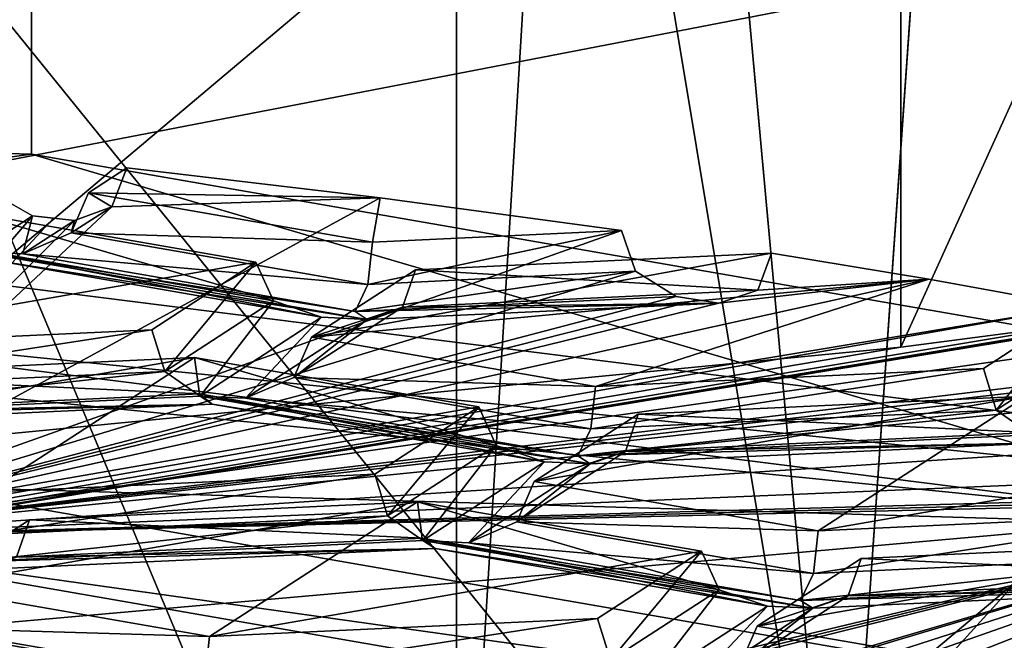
# Model space of a CAD drawing. Header units: millimetres. Extents: x -108 to 108, y -64 to 45.
# Tile 62 of 256: x -55.99 to -54.32, y -7.72 to -6.67. Entities that reach past the tile are written whole.
import ezdxf

# ---------------------------------------------------------------- set-up
doc = ezdxf.new("R2010")
doc.units = ezdxf.units.MM
doc.header["$LTSCALE"] = 65.185185
for name, color, linetype in [('1018', 7, 'CONTINUOUS'), ('1047', 7, 'CONTINUOUS'), ('109', 7, 'CONTINUOUS'), ('128', 7, 'CONTINUOUS'), ('130', 7, 'CONTINUOUS'), ('175', 7, 'CONTINUOUS'), ('193', 7, 'CONTINUOUS'), ('2', 7, 'CONTINUOUS'), ('213', 7, 'CONTINUOUS'), ('231', 7, 'CONTINUOUS'), ('232', 7, 'CONTINUOUS'), ('234', 7, 'CONTINUOUS'), ('240', 7, 'CONTINUOUS'), ('243', 7, 'CONTINUOUS'), ('260', 7, 'CONTINUOUS'), ('266', 7, 'CONTINUOUS'), ('268', 7, 'CONTINUOUS'), ('277', 7, 'CONTINUOUS'), ('278', 7, 'CONTINUOUS'), ('281', 7, 'CONTINUOUS'), ('291', 7, 'CONTINUOUS'), ('301', 7, 'CONTINUOUS'), ('304', 7, 'CONTINUOUS'), ('309', 7, 'CONTINUOUS'), ('312', 7, 'CONTINUOUS'), ('41', 7, 'CONTINUOUS'), ('435', 7, 'CONTINUOUS'), ('46', 7, 'CONTINUOUS'), ('48', 7, 'CONTINUOUS'), ('518', 7, 'CONTINUOUS'), ('529', 7, 'CONTINUOUS'), ('555', 7, 'CONTINUOUS'), ('56', 7, 'CONTINUOUS'), ('570', 7, 'CONTINUOUS'), ('594', 7, 'CONTINUOUS'), ('6', 7, 'CONTINUOUS'), ('624', 7, 'CONTINUOUS'), ('625', 7, 'CONTINUOUS'), ('626', 7, 'CONTINUOUS'), ('627', 7, 'CONTINUOUS'), ('628', 7, 'CONTINUOUS'), ('638', 7, 'CONTINUOUS'), ('653', 7, 'CONTINUOUS'), ('73', 7, 'CONTINUOUS'), ('793', 7, 'CONTINUOUS'), ('81', 7, 'CONTINUOUS'), ('841', 7, 'CONTINUOUS'), ('842', 7, 'CONTINUOUS'), ('843', 7, 'CONTINUOUS'), ('859', 7, 'CONTINUOUS'), ('906', 7, 'CONTINUOUS'), ('918', 7, 'CONTINUOUS'), ('926', 7, 'CONTINUOUS'), ('947', 7, 'CONTINUOUS'), ('948', 7, 'CONTINUOUS'), ('953', 7, 'CONTINUOUS'), ('954', 7, 'CONTINUOUS'), ('974', 7, 'CONTINUOUS'), ('994', 7, 'CONTINUOUS'), ('997', 7, 'CONTINUOUS')]:
    doc.layers.add(name, color=color, linetype=linetype)

msp = doc.modelspace()

# ---------------------------------------------------------------- linework, layer by layer
at = {"layer": '1018', "color": 8, "linetype": 'CONTINUOUS'}
for points in [[(-56.5286, -7.3856, 199.4333), (-56.0468, -7.4692, 198.9589), (-55.6942, -7.2407, 200.255), (-56.5286, -7.3856, 199.4333)], [(-56.5286, -7.3856, 199.4333), (-55.6942, -7.2407, 200.255), (-56.3522, -7.2713, 200.0814), (-56.5286, -7.3856, 199.4333)], [(-56.0468, -7.4692, 198.9589), (-55.2124, -7.3243, 199.7806), (-55.6942, -7.2407, 200.255), (-56.0468, -7.4692, 198.9589)], [(-55.2124, -7.3243, 199.7806), (-56.0468, -7.4692, 198.9589), (-55.3888, -7.4386, 199.1326), (-55.2124, -7.3243, 199.7806)]]:
    msp.add_3dface(points, dxfattribs=at)
at = {"layer": '1047', "color": 8, "linetype": 'CONTINUOUS'}
for points in [[(-55.3923, -7.0451, 201.3644), (-55.8741, -6.9614, 201.8388), (-55.9037, -7.0297, 201.8428), (-55.3923, -7.0451, 201.3644)], [(-55.4003, -7.1171, 201.347), (-55.9037, -7.0297, 201.8428), (-55.9856, -7.0651, 201.8268), (-55.4003, -7.1171, 201.347)], [(-55.4003, -7.1171, 201.347), (-55.3923, -7.0451, 201.3644), (-55.9037, -7.0297, 201.8428), (-55.4003, -7.1171, 201.347)], [(-55.4222, -7.1629, 201.272), (-55.4003, -7.1171, 201.347), (-55.9856, -7.0651, 201.8268), (-55.4222, -7.1629, 201.272)]]:
    msp.add_3dface(points, dxfattribs=at)
at = {"layer": '109', "color": 8, "linetype": 'CONTINUOUS'}
msp.add_3dface([(-55.9961, -7.5793, 198.7258), (-56.1507, -7.6305, 198.0445), (-55.9744, -7.5162, 198.6926), (-55.9961, -7.5793, 198.7258)], dxfattribs=at)
at = {"layer": '128', "color": 8, "linetype": 'CONTINUOUS'}
for points in [[(-54.9892, -7.7542, 197.7341), (-54.8346, -7.5692, 198.3918), (-55.0109, -7.6835, 197.7437), (-54.9892, -7.7542, 197.7341)], [(-54.8049, -7.6347, 198.4114), (-54.8346, -7.5692, 198.3918), (-54.9892, -7.7542, 197.7341), (-54.8049, -7.6347, 198.4114)], [(-54.9292, -7.7961, 197.6807), (-54.8049, -7.6347, 198.4114), (-54.9892, -7.7542, 197.7341), (-54.9292, -7.7961, 197.6807)], [(-54.723, -7.6625, 198.4386), (-54.8049, -7.6347, 198.4114), (-54.9292, -7.7961, 197.6807), (-54.723, -7.6625, 198.4386)]]:
    msp.add_3dface(points, dxfattribs=at)
at = {"layer": '130', "color": 8, "linetype": 'CONTINUOUS'}
for points in [[(-55.9744, -7.5162, 198.6926), (-55.3163, -7.4856, 198.8662), (-55.3083, -7.5473, 198.9072), (-55.9744, -7.5162, 198.6926)], [(-55.9961, -7.5793, 198.7258), (-55.9744, -7.5162, 198.6926), (-55.3083, -7.5473, 198.9072), (-55.9961, -7.5793, 198.7258)], [(-55.2864, -7.5647, 198.9934), (-55.9961, -7.5793, 198.7258), (-55.3083, -7.5473, 198.9072), (-55.2864, -7.5647, 198.9934)], [(-56.056, -7.6005, 198.7903), (-55.9961, -7.5793, 198.7258), (-55.2864, -7.5647, 198.9934), (-56.056, -7.6005, 198.7903)]]:
    msp.add_3dface(points, dxfattribs=at)
at = {"layer": '175', "color": 8, "linetype": 'CONTINUOUS'}
for points in [[(-56.3407, -7.7266, 197.8906), (-56.3487, -7.6648, 197.8495), (-55.8372, -7.814, 197.3947), (-56.3407, -7.7266, 197.8906)], [(-55.8372, -7.814, 197.3947), (-56.3487, -7.6648, 197.8495), (-55.8669, -7.7485, 197.3751), (-55.8372, -7.814, 197.3947)]]:
    msp.add_3dface(points, dxfattribs=at)
at = {"layer": '193', "color": 8, "linetype": 'CONTINUOUS'}
for points in [[(-54.8346, -7.5692, 198.3918), (-54.8049, -7.6347, 198.4114), (-55.3163, -7.4856, 198.8662), (-54.8346, -7.5692, 198.3918)], [(-55.3163, -7.4856, 198.8662), (-54.8049, -7.6347, 198.4114), (-55.3083, -7.5473, 198.9072), (-55.3163, -7.4856, 198.8662)], [(-54.8049, -7.6347, 198.4114), (-54.723, -7.6625, 198.4386), (-55.3083, -7.5473, 198.9072), (-54.8049, -7.6347, 198.4114)], [(-54.723, -7.6625, 198.4386), (-55.2864, -7.5647, 198.9934), (-55.3083, -7.5473, 198.9072), (-54.723, -7.6625, 198.4386)]]:
    msp.add_3dface(points, dxfattribs=at)
at = {"layer": '2', "linetype": 'CONTINUOUS'}
for points in [[(-86, -45), (-55.8852, -5.6629), (39.25, 0), (-86, -45)], [(42.0298, -10.3746), (-86, -45), (39.25, 0), (42.0298, -10.3746)], [(-55.8852, -5.6629), (-86, -45), (-60, -7), (-55.8852, -5.6629)]]:
    msp.add_3dface(points, dxfattribs=at)
at = {"layer": '213', "color": 8, "linetype": 'CONTINUOUS'}
for points in [[(-55.6689, -7.7141, 197.5701), (-55.6769, -7.7862, 197.5527), (-55.0109, -7.6835, 197.7437), (-55.6689, -7.7141, 197.5701)], [(-55.6769, -7.7862, 197.5527), (-54.9892, -7.7542, 197.7341), (-55.0109, -7.6835, 197.7437), (-55.6769, -7.7862, 197.5527)]]:
    msp.add_3dface(points, dxfattribs=at)
at = {"layer": '231', "color": 8, "linetype": 'CONTINUOUS'}
for points in [[(-58.6115, -7.92, 186.6125), (-53.7244, -7.4876, 189.0648), (-56.2452, -8.0897, 187.3777), (-58.6115, -7.92, 186.6125)], [(-56.2452, -8.0897, 187.3777), (-53.7244, -7.4876, 189.0648), (-56.1677, -8.0833, 187.4138), (-56.2452, -8.0897, 187.3777)], [(-56.1677, -8.0833, 187.4138), (-53.7244, -7.4876, 189.0648), (-56.0906, -8.0769, 187.4506), (-56.1677, -8.0833, 187.4138)], [(-56.0906, -8.0769, 187.4506), (-53.7244, -7.4876, 189.0648), (-55.5848, -8.0356, 187.7162), (-56.0906, -8.0769, 187.4506)], [(-55.5848, -8.0356, 187.7162), (-53.7244, -7.4876, 189.0648), (-55.52, -8.0237, 187.7522), (-55.5848, -8.0356, 187.7162)], [(-55.52, -8.0237, 187.7522), (-53.7244, -7.4876, 189.0648), (-55.3235, -8.0031, 187.8687), (-55.52, -8.0237, 187.7522)], [(-55.3235, -8.0031, 187.8687), (-53.7244, -7.4876, 189.0648), (-55.1302, -7.9817, 187.9902), (-55.3235, -8.0031, 187.8687)], [(-53.7244, -7.4876, 189.0648), (-54.9171, -7.9566, 188.1324), (-55.1302, -7.9817, 187.9902), (-53.7244, -7.4876, 189.0648)], [(-54.9171, -7.9566, 188.1324), (-53.7244, -7.4876, 189.0648), (-54.6121, -7.9179, 188.3519), (-54.9171, -7.9566, 188.1324)], [(-54.6121, -7.9179, 188.3519), (-53.7244, -7.4876, 189.0648), (-54.3168, -7.877, 188.584), (-54.6121, -7.9179, 188.3519)]]:
    msp.add_3dface(points, dxfattribs=at)
at = {"layer": '232', "color": 8, "linetype": 'CONTINUOUS'}
for points in [[(-55.8092, -6.9194, 202.0771), (-55.3797, -6.97, 201.7901), (-55.8344, -6.9854, 202.1048), (-55.8092, -6.9194, 202.0771)], [(-55.9692, -7.0008, 202.1914), (-56.4361, -7.5468, 202.5499), (-56.033, -6.9647, 202.2234), (-55.9692, -7.0008, 202.1914)], [(-54.9704, -7.0254, 201.4758), (-56.4361, -7.5468, 202.5499), (-55.3797, -6.97, 201.7901), (-54.9704, -7.0254, 201.4758)], [(-55.3797, -6.97, 201.7901), (-56.4361, -7.5468, 202.5499), (-55.8344, -6.9854, 202.1048), (-55.3797, -6.97, 201.7901)], [(-55.8344, -6.9854, 202.1048), (-56.4361, -7.5468, 202.5499), (-55.898, -7.0083, 202.1489), (-55.8344, -6.9854, 202.1048)], [(-55.9335, -7.0045, 202.1702), (-56.4361, -7.5468, 202.5499), (-55.9692, -7.0008, 202.1914), (-55.9335, -7.0045, 202.1702)], [(-55.898, -7.0083, 202.1489), (-56.4361, -7.5468, 202.5499), (-55.9335, -7.0045, 202.1702), (-55.898, -7.0083, 202.1489)], [(-54.9466, -7.0946, 201.4677), (-56.4361, -7.5468, 202.5499), (-54.9704, -7.0254, 201.4758), (-54.9466, -7.0946, 201.4677)], [(-54.7161, -7.0639, 201.2574), (-54.4492, -7.1081, 201.0067), (-54.7389, -7.1265, 201.2895), (-54.7161, -7.0639, 201.2574)], [(-54.8777, -7.1376, 201.4157), (-56.4361, -7.5468, 202.5499), (-54.9466, -7.0946, 201.4677), (-54.8777, -7.1376, 201.4157)], [(-54.1946, -7.1545, 200.7439), (-56.4361, -7.5468, 202.5499), (-54.4492, -7.1081, 201.0067), (-54.1946, -7.1545, 200.7439)], [(-54.4492, -7.1081, 201.0067), (-56.4361, -7.5468, 202.5499), (-54.805, -7.1486, 201.3533), (-54.4492, -7.1081, 201.0067)], [(-54.7389, -7.1265, 201.2895), (-54.4492, -7.1081, 201.0067), (-54.805, -7.1486, 201.3533), (-54.7389, -7.1265, 201.2895)], [(-54.8412, -7.1431, 201.3846), (-56.4361, -7.5468, 202.5499), (-54.8777, -7.1376, 201.4157), (-54.8412, -7.1431, 201.3846)], [(-54.805, -7.1486, 201.3533), (-56.4361, -7.5468, 202.5499), (-54.8412, -7.1431, 201.3846), (-54.805, -7.1486, 201.3533)], [(-54.1739, -7.2246, 200.733), (-56.4361, -7.5468, 202.5499), (-54.1946, -7.1545, 200.7439), (-54.1739, -7.2246, 200.733)], [(-54.1149, -7.2684, 200.6737), (-56.4361, -7.5468, 202.5499), (-54.1739, -7.2246, 200.733), (-54.1149, -7.2684, 200.6737)], [(-54.0831, -7.2747, 200.638), (-56.4361, -7.5468, 202.5499), (-54.1149, -7.2684, 200.6737), (-54.0831, -7.2747, 200.638)], [(-53.3622, -7.3443, 199.6673), (-56.4361, -7.5468, 202.5499), (-53.6537, -7.2697, 200.0903), (-53.3622, -7.3443, 199.6673)], [(-53.6537, -7.2697, 200.0903), (-56.4361, -7.5468, 202.5499), (-54.0516, -7.281, 200.6021), (-53.6537, -7.2697, 200.0903)], [(-54.0516, -7.281, 200.6021), (-56.4361, -7.5468, 202.5499), (-54.0831, -7.2747, 200.638), (-54.0516, -7.281, 200.6021)], [(-53.3464, -7.4174, 199.6547), (-56.4361, -7.5468, 202.5499), (-53.3622, -7.3443, 199.6673), (-53.3464, -7.4174, 199.6547)], [(-53.307, -7.4582, 199.5973), (-56.4361, -7.5468, 202.5499), (-53.3464, -7.4174, 199.6547), (-53.307, -7.4582, 199.5973)], [(-53.2854, -7.4644, 199.5623), (-56.4361, -7.5468, 202.5499), (-53.307, -7.4582, 199.5973), (-53.2854, -7.4644, 199.5623)], [(-53.2639, -7.4706, 199.5271), (-56.4361, -7.5468, 202.5499), (-53.2854, -7.4644, 199.5623), (-53.2639, -7.4706, 199.5271)], [(-53.0056, -8.1425, 199.1714), (-56.4361, -7.5468, 202.5499), (-53.2639, -7.4706, 199.5271), (-53.0056, -8.1425, 199.1714)]]:
    msp.add_3dface(points, dxfattribs=at)
at = {"layer": '234', "color": 8, "linetype": 'CONTINUOUS'}
for points in [[(-53.7244, -7.4876, 189.0648), (-58.6115, -7.92, 186.6125), (-53.3709, -7.0566, 188.6298), (-53.7244, -7.4876, 189.0648)], [(-53.3709, -7.0566, 188.6298), (-58.6115, -7.92, 186.6125), (-53.6232, -7.0988, 188.3904), (-53.3709, -7.0566, 188.6298)], [(-53.6232, -7.0988, 188.3904), (-58.6115, -7.92, 186.6125), (-53.8844, -7.1393, 188.1605), (-53.6232, -7.0988, 188.3904)], [(-53.8844, -7.1393, 188.1605), (-58.6115, -7.92, 186.6125), (-54.1853, -7.1825, 187.916), (-53.8844, -7.1393, 188.1605)], [(-54.1853, -7.1825, 187.916), (-58.6115, -7.92, 186.6125), (-54.4964, -7.2234, 187.6839), (-54.1853, -7.1825, 187.916)], [(-54.4964, -7.2234, 187.6839), (-58.6115, -7.92, 186.6125), (-56.4123, -7.4095, 186.6284), (-54.4964, -7.2234, 187.6839)]]:
    msp.add_3dface(points, dxfattribs=at)
at = {"layer": '240', "color": 7, "linetype": 'CONTINUOUS', "true_color": 0xa36635}
for points in [[(-56.3118, -6.3008, 183.702), (-50.3443, -5.5479, 187.9719), (-53.4245, -9.8664, 185.7427), (-56.3118, -6.3008, 183.702)], [(-60, -10.2094, 183.798), (-56.3118, -6.3008, 183.702), (-53.4245, -9.8664, 185.7427), (-60, -10.2094, 183.798)]]:
    msp.add_3dface(points, dxfattribs=at)
at = {"layer": '243', "color": 7, "linetype": 'CONTINUOUS', "true_color": 0xa36635}
for points in [[(-56.8867, -2.2227, 204.2385), (-51.8492, -2.8583, 200.6342), (-56.8866, -7.1468, 205.1068), (-56.8867, -2.2227, 204.2385)], [(-56.8866, -7.1468, 205.1068), (-51.8492, -2.8583, 200.6342), (-51.8491, -7.7823, 201.5023), (-56.8866, -7.1468, 205.1068)]]:
    msp.add_3dface(points, dxfattribs=at)
at = {"layer": '260', "color": 8, "linetype": 'CONTINUOUS'}
for points in [[(-55.1183, -7.4512, 199.0612), (-55.148, -7.5195, 199.0652), (-54.6366, -7.5348, 198.5868), (-55.1183, -7.4512, 199.0612)], [(-55.148, -7.5195, 199.0652), (-55.2298, -7.5549, 199.0491), (-54.6445, -7.6069, 198.5693), (-55.148, -7.5195, 199.0652)], [(-54.6366, -7.5348, 198.5868), (-55.148, -7.5195, 199.0652), (-54.6445, -7.6069, 198.5693), (-54.6366, -7.5348, 198.5868)], [(-54.6445, -7.6069, 198.5693), (-55.2298, -7.5549, 199.0491), (-54.6665, -7.6527, 198.4943), (-54.6445, -7.6069, 198.5693)]]:
    msp.add_3dface(points, dxfattribs=at)
at = {"layer": '266', "color": 8, "linetype": 'CONTINUOUS'}
for points in [[(-54.2839, -7.3063, 199.8829), (-54.276, -7.368, 199.9239), (-54.942, -7.3369, 199.7093), (-54.2839, -7.3063, 199.8829)], [(-54.942, -7.3369, 199.7093), (-54.276, -7.368, 199.9239), (-54.9637, -7.4, 199.7424), (-54.942, -7.3369, 199.7093)], [(-54.276, -7.368, 199.9239), (-54.254, -7.3854, 200.0101), (-54.9637, -7.4, 199.7424), (-54.276, -7.368, 199.9239)], [(-54.9637, -7.4, 199.7424), (-54.254, -7.3854, 200.0101), (-55.0236, -7.4212, 199.807), (-54.9637, -7.4, 199.7424)]]:
    msp.add_3dface(points, dxfattribs=at)
at = {"layer": '268', "color": 8, "linetype": 'CONTINUOUS'}
for points in [[(-54.5641, -7.5818, 198.3204), (-54.5858, -7.6449, 198.3536), (-54.7404, -7.6961, 197.6724), (-54.5641, -7.5818, 198.3204)], [(-54.5858, -7.6449, 198.3536), (-54.6458, -7.6661, 198.4182), (-54.7701, -7.7644, 197.6763), (-54.5858, -7.6449, 198.3536)], [(-54.7404, -7.6961, 197.6724), (-54.5858, -7.6449, 198.3536), (-54.7701, -7.7644, 197.6763), (-54.7404, -7.6961, 197.6724)], [(-54.7701, -7.7644, 197.6763), (-54.6458, -7.6661, 198.4182), (-54.852, -7.7997, 197.6603), (-54.7701, -7.7644, 197.6763)]]:
    msp.add_3dface(points, dxfattribs=at)
at = {"layer": '277', "color": 8, "linetype": 'CONTINUOUS'}
for points in [[(-55.1183, -7.4512, 199.0612), (-54.942, -7.3369, 199.7093), (-54.9637, -7.4, 199.7424), (-55.1183, -7.4512, 199.0612)], [(-55.148, -7.5195, 199.0652), (-55.1183, -7.4512, 199.0612), (-54.9637, -7.4, 199.7424), (-55.148, -7.5195, 199.0652)], [(-55.148, -7.5195, 199.0652), (-54.9637, -7.4, 199.7424), (-55.0236, -7.4212, 199.807), (-55.148, -7.5195, 199.0652)], [(-55.2298, -7.5549, 199.0491), (-55.148, -7.5195, 199.0652), (-55.0236, -7.4212, 199.807), (-55.2298, -7.5549, 199.0491)]]:
    msp.add_3dface(points, dxfattribs=at)
at = {"layer": '278', "color": 8, "linetype": 'CONTINUOUS'}
for points in [[(-53.9568, -7.5749, 198.7508), (-53.9785, -7.5042, 198.7604), (-54.6445, -7.6069, 198.5693), (-53.9568, -7.5749, 198.7508)], [(-53.9785, -7.5042, 198.7604), (-54.6366, -7.5348, 198.5868), (-54.6445, -7.6069, 198.5693), (-53.9785, -7.5042, 198.7604)], [(-53.8969, -7.6169, 198.6974), (-53.9568, -7.5749, 198.7508), (-54.6665, -7.6527, 198.4943), (-53.8969, -7.6169, 198.6974)], [(-53.9568, -7.5749, 198.7508), (-54.6445, -7.6069, 198.5693), (-54.6665, -7.6527, 198.4943), (-53.9568, -7.5749, 198.7508)]]:
    msp.add_3dface(points, dxfattribs=at)
at = {"layer": '281', "color": 8, "linetype": 'CONTINUOUS'}
for points in [[(-55.2124, -7.3243, 199.7806), (-55.1828, -7.3898, 199.8003), (-55.6942, -7.2407, 200.255), (-55.2124, -7.3243, 199.7806)], [(-55.6942, -7.2407, 200.255), (-55.1828, -7.3898, 199.8003), (-55.6862, -7.3024, 200.2961), (-55.6942, -7.2407, 200.255)], [(-55.1828, -7.3898, 199.8003), (-55.1009, -7.4176, 199.8274), (-55.6862, -7.3024, 200.2961), (-55.1828, -7.3898, 199.8003)], [(-55.6862, -7.3024, 200.2961), (-55.1009, -7.4176, 199.8274), (-55.6643, -7.3198, 200.3822), (-55.6862, -7.3024, 200.2961)]]:
    msp.add_3dface(points, dxfattribs=at)
at = {"layer": '291', "color": 8, "linetype": 'CONTINUOUS'}
for points in [[(-55.6942, -7.2407, 200.255), (-55.6862, -7.3024, 200.2961), (-56.3522, -7.2713, 200.0814), (-55.6942, -7.2407, 200.255)], [(-55.6862, -7.3024, 200.2961), (-56.374, -7.3344, 200.1146), (-56.3522, -7.2713, 200.0814), (-55.6862, -7.3024, 200.2961)], [(-55.6862, -7.3024, 200.2961), (-55.6643, -7.3198, 200.3822), (-56.374, -7.3344, 200.1146), (-55.6862, -7.3024, 200.2961)], [(-55.6643, -7.3198, 200.3822), (-56.4339, -7.3556, 200.1792), (-56.374, -7.3344, 200.1146), (-55.6643, -7.3198, 200.3822)]]:
    msp.add_3dface(points, dxfattribs=at)
at = {"layer": '301', "color": 8, "linetype": 'CONTINUOUS'}
msp.add_3dface([(-54.7404, -7.6961, 197.6724), (-54.7701, -7.7644, 197.6763), (-54.2587, -7.7797, 197.198), (-54.7404, -7.6961, 197.6724)], dxfattribs=at)
at = {"layer": '304', "color": 8, "linetype": 'CONTINUOUS'}
for points in [[(-56.0468, -7.4692, 198.9589), (-56.0548, -7.5413, 198.9415), (-55.3888, -7.4386, 199.1326), (-56.0468, -7.4692, 198.9589)], [(-55.3888, -7.4386, 199.1326), (-56.0548, -7.5413, 198.9415), (-55.367, -7.5093, 199.123), (-55.3888, -7.4386, 199.1326)], [(-56.0548, -7.5413, 198.9415), (-56.0767, -7.5871, 198.8664), (-55.367, -7.5093, 199.123), (-56.0548, -7.5413, 198.9415)], [(-55.367, -7.5093, 199.123), (-56.0767, -7.5871, 198.8664), (-55.3071, -7.5513, 199.0695), (-55.367, -7.5093, 199.123)]]:
    msp.add_3dface(points, dxfattribs=at)
at = {"layer": '309', "color": 8, "linetype": 'CONTINUOUS'}
for points in [[(-53.906, -7.5512, 198.4941), (-53.8981, -7.6129, 198.5351), (-54.5641, -7.5818, 198.3204), (-53.906, -7.5512, 198.4941)], [(-53.8981, -7.6129, 198.5351), (-54.5858, -7.6449, 198.3536), (-54.5641, -7.5818, 198.3204), (-53.8981, -7.6129, 198.5351)], [(-53.8981, -7.6129, 198.5351), (-53.8762, -7.6303, 198.6213), (-54.5858, -7.6449, 198.3536), (-53.8981, -7.6129, 198.5351)], [(-53.8762, -7.6303, 198.6213), (-54.6458, -7.6661, 198.4182), (-54.5858, -7.6449, 198.3536), (-53.8762, -7.6303, 198.6213)]]:
    msp.add_3dface(points, dxfattribs=at)
at = {"layer": '312', "color": 8, "linetype": 'CONTINUOUS'}
for points in [[(-55.2124, -7.3243, 199.7806), (-55.3888, -7.4386, 199.1326), (-55.367, -7.5093, 199.123), (-55.2124, -7.3243, 199.7806)], [(-55.1828, -7.3898, 199.8003), (-55.2124, -7.3243, 199.7806), (-55.367, -7.5093, 199.123), (-55.1828, -7.3898, 199.8003)], [(-55.1828, -7.3898, 199.8003), (-55.367, -7.5093, 199.123), (-55.3071, -7.5513, 199.0695), (-55.1828, -7.3898, 199.8003)], [(-55.1009, -7.4176, 199.8274), (-55.1828, -7.3898, 199.8003), (-55.3071, -7.5513, 199.0695), (-55.1009, -7.4176, 199.8274)]]:
    msp.add_3dface(points, dxfattribs=at)
at = {"layer": '41', "linetype": 'CONTINUOUS'}
msp.add_3dface([(-55.8855, -5.6631, 2), (-60, -7, 2), (-56.1792, -5.2585, 2.5), (-55.8855, -5.6631, 2)], dxfattribs=at)
at = {"layer": '435', "color": 8, "linetype": 'CONTINUOUS'}
for points in [[(-61.3885, -4.8757, 203.8776), (-61.3884, -6.7468, 204.2075), (-55.9709, -5.0247, 203.0326), (-61.3885, -4.8757, 203.8776)], [(-61.3884, -6.7468, 204.2075), (-55.9708, -6.8958, 203.3625), (-55.9709, -5.0247, 203.0326), (-61.3884, -6.7468, 204.2075)], [(-55.9708, -6.8958, 203.3625), (-52.0923, -7.5693, 199.5429), (-55.9709, -5.0247, 203.0326), (-55.9708, -6.8958, 203.3625)], [(-55.9709, -5.0247, 203.0326), (-52.0923, -7.5693, 199.5429), (-52.0923, -5.6982, 199.2129), (-55.9709, -5.0247, 203.0326)]]:
    msp.add_3dface(points, dxfattribs=at)
at = {"layer": '46', "linetype": 'CONTINUOUS'}
for points in [[(-54.2245, -2.9823, 7.1124), (-54.9852, -4.1354, 7.941), (-54.5991, -8.3532, 7.4171), (-54.2245, -2.9823, 7.1124)], [(-53.8687, -8.1644, 6.9245), (-54.2245, -2.9823, 7.1124), (-54.5991, -8.3532, 7.4171), (-53.8687, -8.1644, 6.9245)], [(-54.9852, -4.1354, 7.941), (-55.25, -4.4371, 9), (-54.5991, -8.3532, 7.4171), (-54.9852, -4.1354, 7.941)], [(-54.5991, -8.3532, 7.4171), (-55.25, -4.4371, 9), (-55.25, -8.5005, 9), (-54.5991, -8.3532, 7.4171)]]:
    msp.add_3dface(points, dxfattribs=at)
at = {"layer": '48', "linetype": 'CONTINUOUS'}
for points in [[(-54.9848, -4.135, 10.0597), (-54.2243, -2.9818, 10.8878), (-54.599, -8.3532, 10.5829), (-54.9848, -4.135, 10.0597)], [(-54.599, -8.3532, 10.5829), (-54.2243, -2.9818, 10.8878), (-53.8686, -8.1644, 11.0756), (-54.599, -8.3532, 10.5829)], [(-55.25, -4.4371, 9), (-54.9848, -4.135, 10.0597), (-55.25, -8.5005, 9), (-55.25, -4.4371, 9)], [(-55.25, -8.5005, 9), (-54.9848, -4.135, 10.0597), (-54.599, -8.3532, 10.5829), (-55.25, -8.5005, 9)]]:
    msp.add_3dface(points, dxfattribs=at)
at = {"layer": '518', "color": 8, "linetype": 'CONTINUOUS'}
for points in [[(-56.1806, -7.4592, 203.0469), (-56.4361, -7.5468, 202.5499), (-52.5009, -8.0982, 199.4232), (-56.1806, -7.4592, 203.0469)], [(-56.4361, -7.5468, 202.5499), (-53.0056, -8.1425, 199.1714), (-52.5009, -8.0982, 199.4232), (-56.4361, -7.5468, 202.5499)]]:
    msp.add_3dface(points, dxfattribs=at)
at = {"layer": '529', "color": 8, "linetype": 'CONTINUOUS'}
msp.add_3dface([(-55.9692, -7.0008, 202.1914), (-56.033, -6.9647, 202.2234), (-56.0629, -7.0615, 201.8472), (-55.9692, -7.0008, 202.1914)], dxfattribs=at)
at = {"layer": '555', "color": 8, "linetype": 'CONTINUOUS'}
msp.add_3dface([(-54.1853, -7.1825, 187.916), (-54.4964, -7.2234, 187.6839), (-54.2798, -6.7448, 187.3796), (-54.1853, -7.1825, 187.916)], dxfattribs=at)
at = {"layer": '56', "linetype": 'CONTINUOUS'}
for points in [[(-55.3816, -8.528, 182.4221), (-51.372, -7.3216, 10.5531), (-51.0629, -7.1948, 185.5857), (-55.3816, -8.528, 182.4221)], [(-52.1071, -7.6027, 11.0653), (-51.372, -7.3216, 10.5531), (-55.3816, -8.528, 182.4221), (-52.1071, -7.6027, 11.0653)], [(-52.9921, -7.9041, 11.25), (-52.1071, -7.6027, 11.0653), (-55.3816, -8.528, 182.4221), (-52.9921, -7.9041, 11.25)]]:
    msp.add_3dface(points, dxfattribs=at)
at = {"layer": '570', "color": 8, "linetype": 'CONTINUOUS'}
for points in [[(-54.4964, -7.2234, 187.6839), (-56.4123, -7.4095, 186.6284), (-54.4964, -5.7954, 187.4322), (-54.4964, -7.2234, 187.6839)], [(-54.4964, -5.7954, 187.4322), (-56.4123, -7.4095, 186.6284), (-56.4123, -5.9815, 186.3766), (-54.4964, -5.7954, 187.4322)]]:
    msp.add_3dface(points, dxfattribs=at)
at = {"layer": '594', "color": 8, "linetype": 'CONTINUOUS'}
for points in [[(-55.9708, -6.8958, 203.3625), (-61.3884, -6.7468, 204.2075), (-57.7372, -7.1363, 203.9503), (-55.9708, -6.8958, 203.3625)], [(-55.9708, -6.8958, 203.3625), (-57.7372, -7.1363, 203.9503), (-53.818, -7.5292, 201.7219), (-55.9708, -6.8958, 203.3625)], [(-52.0923, -7.5693, 199.5429), (-55.9708, -6.8958, 203.3625), (-53.818, -7.5292, 201.7219), (-52.0923, -7.5693, 199.5429)], [(-57.7372, -7.1363, 203.9503), (-56.1806, -7.4592, 203.0469), (-53.818, -7.5292, 201.7219), (-57.7372, -7.1363, 203.9503)], [(-56.1806, -7.4592, 203.0469), (-52.5009, -8.0982, 199.4232), (-53.818, -7.5292, 201.7219), (-56.1806, -7.4592, 203.0469)]]:
    msp.add_3dface(points, dxfattribs=at)
at = {"layer": '6', "linetype": 'CONTINUOUS'}
for points in [[(-55.8852, -5.6629), (-60, -7), (-55.8855, -5.6631, 2), (-55.8852, -5.6629)], [(-55.8855, -5.6631, 2), (-60, -7), (-60, -7, 2), (-55.8855, -5.6631, 2)]]:
    msp.add_3dface(points, dxfattribs=at)
at = {"layer": '624', "color": 8, "linetype": 'CONTINUOUS'}
for points in [[(-54.3347, -7.33, 200.1397), (-54.1946, -7.1545, 200.7439), (-54.3564, -7.2593, 200.1493), (-54.3347, -7.33, 200.1397)], [(-54.1739, -7.2246, 200.733), (-54.1946, -7.1545, 200.7439), (-54.3347, -7.33, 200.1397), (-54.1739, -7.2246, 200.733)], [(-54.2747, -7.372, 200.0862), (-54.1739, -7.2246, 200.733), (-54.3347, -7.33, 200.1397), (-54.2747, -7.372, 200.0862)]]:
    msp.add_3dface(points, dxfattribs=at)
at = {"layer": '625', "color": 8, "linetype": 'CONTINUOUS'}
for points in [[(-54.4492, -7.1081, 201.0067), (-54.7161, -7.0639, 201.2574), (-55.4962, -7.2063, 200.45), (-54.4492, -7.1081, 201.0067)], [(-55.4962, -7.2063, 200.45), (-54.7161, -7.0639, 201.2574), (-55.3199, -7.092, 201.0981), (-55.4962, -7.2063, 200.45)], [(-55.0144, -7.2899, 199.9756), (-54.4492, -7.1081, 201.0067), (-55.4962, -7.2063, 200.45), (-55.0144, -7.2899, 199.9756)], [(-54.1946, -7.1545, 200.7439), (-54.4492, -7.1081, 201.0067), (-55.0144, -7.2899, 199.9756), (-54.1946, -7.1545, 200.7439)], [(-54.3564, -7.2593, 200.1493), (-54.1946, -7.1545, 200.7439), (-55.0144, -7.2899, 199.9756), (-54.3564, -7.2593, 200.1493)]]:
    msp.add_3dface(points, dxfattribs=at)
at = {"layer": '626', "color": 8, "linetype": 'CONTINUOUS'}
for points in [[(-54.7161, -7.0639, 201.2574), (-54.7389, -7.1265, 201.2895), (-55.3199, -7.092, 201.0981), (-54.7161, -7.0639, 201.2574)], [(-55.3199, -7.092, 201.0981), (-54.7389, -7.1265, 201.2895), (-55.3416, -7.1552, 201.1313), (-55.3199, -7.092, 201.0981)], [(-54.7389, -7.1265, 201.2895), (-54.805, -7.1486, 201.3533), (-55.3416, -7.1552, 201.1313), (-54.7389, -7.1265, 201.2895)], [(-55.3416, -7.1552, 201.1313), (-54.805, -7.1486, 201.3533), (-55.4015, -7.1763, 201.1959), (-55.3416, -7.1552, 201.1313)]]:
    msp.add_3dface(points, dxfattribs=at)
at = {"layer": '627', "color": 8, "linetype": 'CONTINUOUS'}
for points in [[(-54.9466, -7.0946, 201.4677), (-54.9704, -7.0254, 201.4758), (-55.4003, -7.1171, 201.347), (-54.9466, -7.0946, 201.4677)], [(-55.4003, -7.1171, 201.347), (-54.9704, -7.0254, 201.4758), (-55.3923, -7.0451, 201.3644), (-55.4003, -7.1171, 201.347)], [(-54.8777, -7.1376, 201.4157), (-54.9466, -7.0946, 201.4677), (-55.4222, -7.1629, 201.272), (-54.8777, -7.1376, 201.4157)], [(-55.4222, -7.1629, 201.272), (-54.9466, -7.0946, 201.4677), (-55.4003, -7.1171, 201.347), (-55.4222, -7.1629, 201.272)]]:
    msp.add_3dface(points, dxfattribs=at)
at = {"layer": '628', "color": 8, "linetype": 'CONTINUOUS'}
for points in [[(-55.3797, -6.97, 201.7901), (-55.8092, -6.9194, 202.0771), (-55.8741, -6.9614, 201.8388), (-55.3797, -6.97, 201.7901)], [(-55.3923, -7.0451, 201.3644), (-55.3797, -6.97, 201.7901), (-55.8741, -6.9614, 201.8388), (-55.3923, -7.0451, 201.3644)], [(-54.9704, -7.0254, 201.4758), (-55.3797, -6.97, 201.7901), (-55.3923, -7.0451, 201.3644), (-54.9704, -7.0254, 201.4758)]]:
    msp.add_3dface(points, dxfattribs=at)
at = {"layer": '638', "color": 8, "linetype": 'CONTINUOUS'}
for points in [[(-55.8092, -6.9194, 202.0771), (-55.8344, -6.9854, 202.1048), (-55.8741, -6.9614, 201.8388), (-55.8092, -6.9194, 202.0771)], [(-55.8741, -6.9614, 201.8388), (-55.8344, -6.9854, 202.1048), (-55.9037, -7.0297, 201.8428), (-55.8741, -6.9614, 201.8388)], [(-55.8344, -6.9854, 202.1048), (-55.898, -7.0083, 202.1489), (-55.9037, -7.0297, 201.8428), (-55.8344, -6.9854, 202.1048)], [(-55.9037, -7.0297, 201.8428), (-55.898, -7.0083, 202.1489), (-55.9856, -7.0651, 201.8268), (-55.9037, -7.0297, 201.8428)]]:
    msp.add_3dface(points, dxfattribs=at)
at = {"layer": '653', "color": 8, "linetype": 'CONTINUOUS'}
for points in [[(-55.9692, -7.0008, 202.1914), (-56.0629, -7.0615, 201.8472), (-55.9856, -7.0651, 201.8268), (-55.9692, -7.0008, 202.1914)], [(-55.898, -7.0083, 202.1489), (-55.9692, -7.0008, 202.1914), (-55.9856, -7.0651, 201.8268), (-55.898, -7.0083, 202.1489)], [(-55.898, -7.0083, 202.1489), (-55.9335, -7.0045, 202.1702), (-55.9692, -7.0008, 202.1914), (-55.898, -7.0083, 202.1489)], [(-56.0629, -7.0615, 201.8472), (-55.4015, -7.1763, 201.1959), (-55.4222, -7.1629, 201.272), (-56.0629, -7.0615, 201.8472)], [(-55.4015, -7.1763, 201.1959), (-56.0629, -7.0615, 201.8472), (-56.0422, -7.0749, 201.7711), (-55.4015, -7.1763, 201.1959)], [(-56.0629, -7.0615, 201.8472), (-55.4222, -7.1629, 201.272), (-55.9856, -7.0651, 201.8268), (-56.0629, -7.0615, 201.8472)], [(-55.4788, -7.1727, 201.2162), (-55.4015, -7.1763, 201.1959), (-56.0422, -7.0749, 201.7711), (-55.4788, -7.1727, 201.2162)], [(-54.805, -7.1486, 201.3533), (-54.8777, -7.1376, 201.4157), (-55.4222, -7.1629, 201.272), (-54.805, -7.1486, 201.3533)], [(-54.805, -7.1486, 201.3533), (-54.8412, -7.1431, 201.3846), (-54.8777, -7.1376, 201.4157), (-54.805, -7.1486, 201.3533)], [(-55.4015, -7.1763, 201.1959), (-54.805, -7.1486, 201.3533), (-55.4222, -7.1629, 201.272), (-55.4015, -7.1763, 201.1959)], [(-55.6077, -7.31, 200.438), (-55.4788, -7.1727, 201.2162), (-55.685, -7.3064, 200.4583), (-55.6077, -7.31, 200.438)], [(-55.6077, -7.31, 200.438), (-55.4015, -7.1763, 201.1959), (-55.4788, -7.1727, 201.2162), (-55.6077, -7.31, 200.438)], [(-56.4546, -7.3422, 200.2553), (-55.6643, -7.3198, 200.3822), (-55.685, -7.3064, 200.4583), (-56.4546, -7.3422, 200.2553)], [(-55.6643, -7.3198, 200.3822), (-55.0236, -7.4212, 199.807), (-55.685, -7.3064, 200.4583), (-55.6643, -7.3198, 200.3822)], [(-55.0236, -7.4212, 199.807), (-55.0443, -7.4078, 199.8831), (-55.685, -7.3064, 200.4583), (-55.0236, -7.4212, 199.807)], [(-55.0443, -7.4078, 199.8831), (-55.6077, -7.31, 200.438), (-55.685, -7.3064, 200.4583), (-55.0443, -7.4078, 199.8831)], [(-56.4339, -7.3556, 200.1792), (-55.6643, -7.3198, 200.3822), (-56.4546, -7.3422, 200.2553), (-56.4339, -7.3556, 200.1792)], [(-55.1009, -7.4176, 199.8274), (-55.0236, -7.4212, 199.807), (-55.6643, -7.3198, 200.3822), (-55.1009, -7.4176, 199.8274)], [(-54.254, -7.3854, 200.0101), (-54.2747, -7.372, 200.0862), (-55.0443, -7.4078, 199.8831), (-54.254, -7.3854, 200.0101)], [(-55.0236, -7.4212, 199.807), (-54.254, -7.3854, 200.0101), (-55.0443, -7.4078, 199.8831), (-55.0236, -7.4212, 199.807)], [(-55.2298, -7.5549, 199.0491), (-55.1009, -7.4176, 199.8274), (-55.3071, -7.5513, 199.0695), (-55.2298, -7.5549, 199.0491)], [(-55.2298, -7.5549, 199.0491), (-55.0236, -7.4212, 199.807), (-55.1009, -7.4176, 199.8274), (-55.2298, -7.5549, 199.0491)], [(-56.0767, -7.5871, 198.8664), (-55.2864, -7.5647, 198.9934), (-55.3071, -7.5513, 199.0695), (-56.0767, -7.5871, 198.8664)], [(-55.2864, -7.5647, 198.9934), (-54.6458, -7.6661, 198.4182), (-55.3071, -7.5513, 199.0695), (-55.2864, -7.5647, 198.9934)], [(-54.6665, -7.6527, 198.4943), (-55.2298, -7.5549, 199.0491), (-55.3071, -7.5513, 199.0695), (-54.6665, -7.6527, 198.4943)], [(-54.6458, -7.6661, 198.4182), (-54.6665, -7.6527, 198.4943), (-55.3071, -7.5513, 199.0695), (-54.6458, -7.6661, 198.4182)], [(-56.056, -7.6005, 198.7903), (-55.2864, -7.5647, 198.9934), (-56.0767, -7.5871, 198.8664), (-56.056, -7.6005, 198.7903)], [(-55.2864, -7.5647, 198.9934), (-54.723, -7.6625, 198.4386), (-54.6458, -7.6661, 198.4182), (-55.2864, -7.5647, 198.9934)], [(-53.8969, -7.6169, 198.6974), (-54.6665, -7.6527, 198.4943), (-53.8762, -7.6303, 198.6213), (-53.8969, -7.6169, 198.6974)], [(-53.8762, -7.6303, 198.6213), (-54.6665, -7.6527, 198.4943), (-54.6458, -7.6661, 198.4182), (-53.8762, -7.6303, 198.6213)], [(-54.723, -7.6625, 198.4386), (-54.9292, -7.7961, 197.6807), (-54.852, -7.7997, 197.6603), (-54.723, -7.6625, 198.4386)], [(-54.6458, -7.6661, 198.4182), (-54.723, -7.6625, 198.4386), (-54.852, -7.7997, 197.6603), (-54.6458, -7.6661, 198.4182)]]:
    msp.add_3dface(points, dxfattribs=at)
at = {"layer": '73', "color": 7, "linetype": 'CONTINUOUS', "true_color": 0x0303ff}
for points in [[(-52.7409, -6.311, 185.0841), (-56.1834, -6.6155, 183.3567), (-55.3816, -8.528, 182.4221), (-52.7409, -6.311, 185.0841)], [(-52.7409, -6.311, 185.0841), (-55.3816, -8.528, 182.4221), (-51.0629, -7.1948, 185.5857), (-52.7409, -6.311, 185.0841)], [(-56.1834, -6.6155, 183.3567), (-60, -6.7205, 182.7614), (-55.3816, -8.528, 182.4221), (-56.1834, -6.6155, 183.3567)], [(-60, -6.7205, 182.7614), (-60, -9, 181.4453), (-55.3816, -8.528, 182.4221), (-60, -6.7205, 182.7614)]]:
    msp.add_3dface(points, dxfattribs=at)
at = {"layer": '793', "color": 8, "linetype": 'CONTINUOUS'}
for points in [[(-54.2798, -6.7448, 187.3796), (-54.4964, -7.2234, 187.6839), (-54.4964, -5.7954, 187.4322), (-54.2798, -6.7448, 187.3796)], [(-54.06, -6.2586, 187.0707), (-54.2798, -6.7448, 187.3796), (-54.4964, -5.7954, 187.4322), (-54.06, -6.2586, 187.0707)]]:
    msp.add_3dface(points, dxfattribs=at)
at = {"layer": '81', "color": 8, "linetype": 'CONTINUOUS'}
for points in [[(-56.1507, -7.6305, 198.0445), (-56.1804, -7.6987, 198.0485), (-55.6689, -7.7141, 197.5701), (-56.1507, -7.6305, 198.0445)], [(-56.1804, -7.6987, 198.0485), (-56.2622, -7.7341, 198.0324), (-55.6769, -7.7862, 197.5527), (-56.1804, -7.6987, 198.0485)], [(-55.6689, -7.7141, 197.5701), (-56.1804, -7.6987, 198.0485), (-55.6769, -7.7862, 197.5527), (-55.6689, -7.7141, 197.5701)]]:
    msp.add_3dface(points, dxfattribs=at)
at = {"layer": '841', "color": 7, "linetype": 'CONTINUOUS', "true_color": 0xa36635}
for points in [[(-53.4245, -6.4073, 205.3606), (-60, -6.0644, 207.3053), (-56.678, -7.0353, 205.739), (-53.4245, -6.4073, 205.3606)], [(-51.303, -7.7134, 201.893), (-53.4245, -6.4073, 205.3606), (-56.678, -7.0353, 205.739), (-51.303, -7.7134, 201.893)]]:
    msp.add_3dface(points, dxfattribs=at)
at = {"layer": '842', "color": 7, "linetype": 'CONTINUOUS', "true_color": 0xa36635}
for points in [[(-56.8866, -7.1468, 205.1068), (-51.303, -7.7134, 201.893), (-56.678, -7.0353, 205.739), (-56.8866, -7.1468, 205.1068)], [(-56.8866, -7.1468, 205.1068), (-51.8491, -7.7823, 201.5023), (-51.303, -7.7134, 201.893), (-56.8866, -7.1468, 205.1068)]]:
    msp.add_3dface(points, dxfattribs=at)
at = {"layer": '843', "color": 7, "linetype": 'CONTINUOUS', "true_color": 0xa36635}
for points in [[(-51.8492, -4.9149, 188.9702), (-56.8867, -5.5505, 185.3659), (-56.8866, -10.4745, 186.2341), (-51.8492, -4.9149, 188.9702)], [(-51.8492, -4.9149, 188.9702), (-56.8866, -10.4745, 186.2341), (-51.8491, -9.8389, 189.8386), (-51.8492, -4.9149, 188.9702)]]:
    msp.add_3dface(points, dxfattribs=at)
at = {"layer": '859', "color": 8, "linetype": 'CONTINUOUS'}
for points in [[(-55.5903, -7.0794, 201.1695), (-56.072, -6.9958, 201.6439), (-56.4247, -7.2243, 200.3477), (-55.5903, -7.0794, 201.1695)], [(-55.7666, -7.1937, 200.5214), (-55.5903, -7.0794, 201.1695), (-56.4247, -7.2243, 200.3477), (-55.7666, -7.1937, 200.5214)]]:
    msp.add_3dface(points, dxfattribs=at)
at = {"layer": '906', "color": 8, "linetype": 'CONTINUOUS'}
for points in [[(-53.906, -7.5512, 198.4941), (-54.5641, -7.5818, 198.3204), (-54.7404, -7.6961, 197.6724), (-53.906, -7.5512, 198.4941)], [(-53.906, -7.5512, 198.4941), (-54.7404, -7.6961, 197.6724), (-54.2587, -7.7797, 197.198), (-53.906, -7.5512, 198.4941)]]:
    msp.add_3dface(points, dxfattribs=at)
at = {"layer": '918', "color": 8, "linetype": 'CONTINUOUS'}
for points in [[(-56.1507, -7.6305, 198.0445), (-55.6689, -7.7141, 197.5701), (-55.3163, -7.4856, 198.8662), (-56.1507, -7.6305, 198.0445)], [(-55.9744, -7.5162, 198.6926), (-56.1507, -7.6305, 198.0445), (-55.3163, -7.4856, 198.8662), (-55.9744, -7.5162, 198.6926)], [(-55.6689, -7.7141, 197.5701), (-54.8346, -7.5692, 198.3918), (-55.3163, -7.4856, 198.8662), (-55.6689, -7.7141, 197.5701)], [(-54.8346, -7.5692, 198.3918), (-55.6689, -7.7141, 197.5701), (-55.0109, -7.6835, 197.7437), (-54.8346, -7.5692, 198.3918)]]:
    msp.add_3dface(points, dxfattribs=at)
at = {"layer": '926', "color": 8, "linetype": 'CONTINUOUS'}
for points in [[(-56.072, -6.9958, 201.6439), (-55.5903, -7.0794, 201.1695), (-55.5606, -7.145, 201.1891), (-56.072, -6.9958, 201.6439)], [(-56.0641, -7.0575, 201.6849), (-56.072, -6.9958, 201.6439), (-55.5606, -7.145, 201.1891), (-56.0641, -7.0575, 201.6849)], [(-55.4788, -7.1727, 201.2162), (-56.0422, -7.0749, 201.7711), (-56.0641, -7.0575, 201.6849), (-55.4788, -7.1727, 201.2162)], [(-55.4788, -7.1727, 201.2162), (-56.0641, -7.0575, 201.6849), (-55.5606, -7.145, 201.1891), (-55.4788, -7.1727, 201.2162)]]:
    msp.add_3dface(points, dxfattribs=at)
at = {"layer": '947', "color": 8, "linetype": 'CONTINUOUS'}
for points in [[(-55.1183, -7.4512, 199.0612), (-54.6366, -7.5348, 198.5868), (-54.2839, -7.3063, 199.8829), (-55.1183, -7.4512, 199.0612)], [(-55.1183, -7.4512, 199.0612), (-54.2839, -7.3063, 199.8829), (-54.942, -7.3369, 199.7093), (-55.1183, -7.4512, 199.0612)], [(-54.6366, -7.5348, 198.5868), (-53.8022, -7.3899, 199.4085), (-54.2839, -7.3063, 199.8829), (-54.6366, -7.5348, 198.5868)], [(-53.9785, -7.5042, 198.7604), (-53.8022, -7.3899, 199.4085), (-54.6366, -7.5348, 198.5868), (-53.9785, -7.5042, 198.7604)]]:
    msp.add_3dface(points, dxfattribs=at)
at = {"layer": '948', "color": 8, "linetype": 'CONTINUOUS'}
for points in [[(-55.4962, -7.2063, 200.45), (-55.3199, -7.092, 201.0981), (-55.3416, -7.1552, 201.1313), (-55.4962, -7.2063, 200.45)], [(-55.4962, -7.2063, 200.45), (-55.3416, -7.1552, 201.1313), (-55.5259, -7.2746, 200.454), (-55.4962, -7.2063, 200.45)], [(-55.3416, -7.1552, 201.1313), (-55.4015, -7.1763, 201.1959), (-55.5259, -7.2746, 200.454), (-55.3416, -7.1552, 201.1313)], [(-55.4015, -7.1763, 201.1959), (-55.6077, -7.31, 200.438), (-55.5259, -7.2746, 200.454), (-55.4015, -7.1763, 201.1959)]]:
    msp.add_3dface(points, dxfattribs=at)
at = {"layer": '953', "color": 8, "linetype": 'CONTINUOUS'}
msp.add_3dface([(-56.3487, -7.6648, 197.8495), (-56.7013, -7.8934, 196.5534), (-55.8669, -7.7485, 197.3751), (-56.3487, -7.6648, 197.8495)], dxfattribs=at)
at = {"layer": '954', "color": 8, "linetype": 'CONTINUOUS'}
for points in [[(-55.7666, -7.1937, 200.5214), (-56.4247, -7.2243, 200.3477), (-56.4327, -7.2964, 200.3303), (-55.7666, -7.1937, 200.5214)], [(-55.7666, -7.1937, 200.5214), (-56.4327, -7.2964, 200.3303), (-55.7449, -7.2644, 200.5118), (-55.7666, -7.1937, 200.5214)], [(-56.4546, -7.3422, 200.2553), (-55.685, -7.3064, 200.4583), (-55.7449, -7.2644, 200.5118), (-56.4546, -7.3422, 200.2553)], [(-56.4327, -7.2964, 200.3303), (-56.4546, -7.3422, 200.2553), (-55.7449, -7.2644, 200.5118), (-56.4327, -7.2964, 200.3303)]]:
    msp.add_3dface(points, dxfattribs=at)
at = {"layer": '974', "color": 8, "linetype": 'CONTINUOUS'}
for points in [[(-55.5903, -7.0794, 201.1695), (-55.7666, -7.1937, 200.5214), (-55.7449, -7.2644, 200.5118), (-55.5903, -7.0794, 201.1695)], [(-55.5606, -7.145, 201.1891), (-55.5903, -7.0794, 201.1695), (-55.7449, -7.2644, 200.5118), (-55.5606, -7.145, 201.1891)], [(-55.685, -7.3064, 200.4583), (-55.5606, -7.145, 201.1891), (-55.7449, -7.2644, 200.5118), (-55.685, -7.3064, 200.4583)], [(-55.685, -7.3064, 200.4583), (-55.4788, -7.1727, 201.2162), (-55.5606, -7.145, 201.1891), (-55.685, -7.3064, 200.4583)]]:
    msp.add_3dface(points, dxfattribs=at)
at = {"layer": '994', "color": 8, "linetype": 'CONTINUOUS'}
for points in [[(-54.3347, -7.33, 200.1397), (-54.3564, -7.2593, 200.1493), (-55.0224, -7.362, 199.9582), (-54.3347, -7.33, 200.1397)], [(-54.3564, -7.2593, 200.1493), (-55.0144, -7.2899, 199.9756), (-55.0224, -7.362, 199.9582), (-54.3564, -7.2593, 200.1493)], [(-54.2747, -7.372, 200.0862), (-54.3347, -7.33, 200.1397), (-55.0443, -7.4078, 199.8831), (-54.2747, -7.372, 200.0862)], [(-55.0443, -7.4078, 199.8831), (-54.3347, -7.33, 200.1397), (-55.0224, -7.362, 199.9582), (-55.0443, -7.4078, 199.8831)]]:
    msp.add_3dface(points, dxfattribs=at)
at = {"layer": '997', "color": 8, "linetype": 'CONTINUOUS'}
for points in [[(-55.0144, -7.2899, 199.9756), (-55.4962, -7.2063, 200.45), (-55.5259, -7.2746, 200.454), (-55.0144, -7.2899, 199.9756)], [(-55.5259, -7.2746, 200.454), (-55.6077, -7.31, 200.438), (-55.0224, -7.362, 199.9582), (-55.5259, -7.2746, 200.454)], [(-55.0144, -7.2899, 199.9756), (-55.5259, -7.2746, 200.454), (-55.0224, -7.362, 199.9582), (-55.0144, -7.2899, 199.9756)], [(-55.6077, -7.31, 200.438), (-55.0443, -7.4078, 199.8831), (-55.0224, -7.362, 199.9582), (-55.6077, -7.31, 200.438)]]:
    msp.add_3dface(points, dxfattribs=at)

doc.saveas('drawing.dxf')
